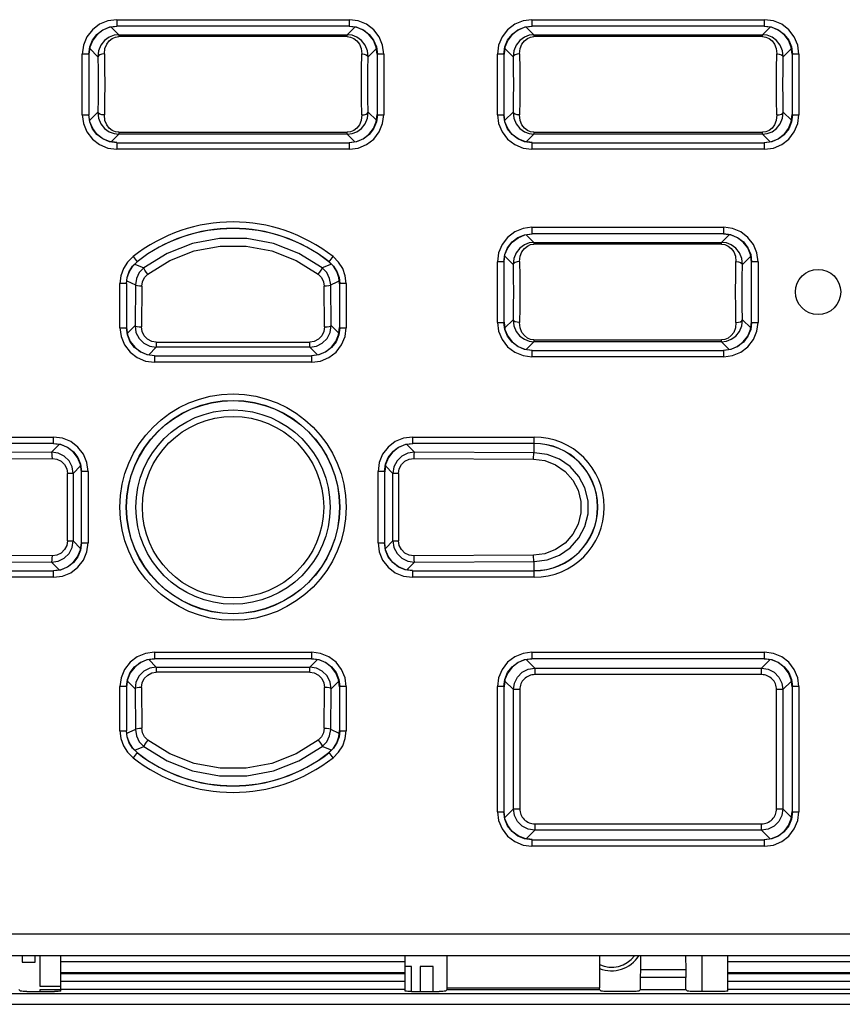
# Model space of a CAD drawing. Extents: x 0 to 420, y 0 to 297.
# Tile 18 of 67: x 76 to 86, y 198 to 209. Entities that reach past the tile are written whole.
import ezdxf

# ---------------------------------------------------------------- set-up
doc = ezdxf.new("R2010")
doc.units = 0
doc.header["$LTSCALE"] = 23.1
doc.linetypes.add('HIDDEN', pattern=[0.2, 0.1, -0.1])
doc.layers.get('0').update_dxf_attribs({"linetype": 'CONTINUOUS'})
for name, color, linetype in [('ALL_AXIS', 7, 'CONTINUOUS'), ('ALL_FEATURES', 7, 'CONTINUOUS'), ('DEFAULT_2', 8, 'HIDDEN')]:
    doc.layers.add(name, color=color, linetype=linetype)

msp = doc.modelspace()

# ---------------------------------------------------------------- linework, layer by layer
at = {"color": 7, "linetype": 'CONTINUOUS'}
for p, q in [((77.596, 208.959), (77.512, 208.948)), ((80.381, 208.948), (80.296, 208.959)), ((82.421, 208.959), (82.337, 208.948)), ((85.206, 208.948), (85.121, 208.959)), ((77.282, 208.718), (77.271, 208.634)), ((80.621, 208.634), (80.61, 208.718)), ((82.107, 208.718), (82.096, 208.634)), ((85.446, 208.634), (85.435, 208.718)), ((77.282, 207.85), (77.271, 207.934)), ((80.61, 207.85), (80.621, 207.934)), ((82.107, 207.85), (82.096, 207.934)), ((85.435, 207.85), (85.446, 207.934)), ((77.596, 207.609), (77.512, 207.62)), ((80.296, 207.609), (80.381, 207.62)), ((82.421, 207.609), (82.337, 207.62)), ((85.121, 207.609), (85.206, 207.62)), ((82.337, 206.536), (82.421, 206.547)), ((84.731, 206.536), (84.646, 206.547)), ((82.096, 206.222), (82.107, 206.306)), ((84.971, 206.222), (84.96, 206.306)), ((77.781, 206.172), (77.833, 206.223)), ((80.112, 206.172), (80.06, 206.223)), ((82.096, 205.521), (82.107, 205.437)), ((84.96, 205.437), (84.971, 205.521)), ((77.709, 205.459), (77.72, 205.375)), ((80.173, 205.375), (80.184, 205.459)), ((82.337, 205.208), (82.421, 205.197)), ((84.646, 205.197), (84.731, 205.208)), ((77.95, 205.145), (78.034, 205.134)), ((79.859, 205.134), (79.943, 205.145)), ((76.943, 204.098), (76.859, 204.109)), ((81.034, 204.109), (80.95, 204.098)), ((77.184, 203.784), (77.173, 203.868)), ((80.72, 203.868), (80.709, 203.784)), ((77.173, 202.875), (77.184, 202.959)), ((80.72, 202.875), (80.709, 202.959)), ((76.859, 202.634), (76.943, 202.645)), ((81.033, 202.634), (80.95, 202.645)), ((78.034, 201.609), (77.95, 201.598)), ((79.943, 201.598), (79.859, 201.609)), ((82.421, 201.609), (82.337, 201.598)), ((85.206, 201.598), (85.121, 201.609)), ((77.72, 201.368), (77.709, 201.284)), ((80.184, 201.284), (80.173, 201.368)), ((82.107, 201.368), (82.096, 201.284)), ((85.446, 201.284), (85.435, 201.368)), ((77.717, 200.702), (77.709, 200.775)), ((80.176, 200.702), (80.184, 200.775)), ((77.833, 200.52), (77.781, 200.571)), ((80.06, 200.52), (80.112, 200.571)), ((82.107, 199.75), (82.096, 199.834)), ((85.435, 199.75), (85.446, 199.834)), ((82.421, 199.509), (82.337, 199.52)), ((85.121, 199.509), (85.206, 199.52)), ((86.195, 198.408), (71.698, 198.408)), ((86.194, 198.159), (71.699, 198.159)), ((76.496, 198.159), (76.496, 198.084)), ((76.496, 198.084), (76.646, 198.084)), ((76.646, 198.084), (76.646, 198.159)), ((76.7, 198.159), (76.7, 197.805)), ((81.021, 198.034), (80.946, 198.034)), ((81.021, 197.745), (81.021, 198.034)), ((81.121, 198.034), (81.121, 197.745)), ((81.271, 198.034), (81.121, 198.034)), ((81.271, 197.745), (81.271, 198.034)), ((76.7, 197.805), (76.946, 197.805)), ((76.7, 197.763), (76.7, 197.745)), ((76.946, 197.763), (76.7, 197.763))]:
    msp.add_line(p, q, dxfattribs=at)
at = {"color": 9, "linetype": 'CONTINUOUS'}
for p, q in [((77.618, 208.862), (77.53, 208.95)), ((77.594, 209.036), (77.594, 208.961)), ((77.594, 209.036), (80.299, 209.036)), ((77.596, 208.959), (77.594, 208.961)), ((80.299, 208.961), (77.594, 208.961)), ((80.363, 208.95), (80.274, 208.862)), ((80.296, 208.959), (80.299, 208.961)), ((80.299, 208.961), (80.299, 209.036)), ((82.443, 208.862), (82.355, 208.95)), ((82.419, 209.036), (82.419, 208.961)), ((82.419, 209.036), (85.124, 209.036)), ((82.421, 208.959), (82.419, 208.961)), ((85.124, 208.961), (82.419, 208.961)), ((85.188, 208.95), (85.099, 208.862)), ((85.121, 208.959), (85.124, 208.961)), ((85.124, 208.961), (85.124, 209.036)), ((77.618, 208.862), (77.618, 208.84)), ((77.618, 208.862), (80.274, 208.862)), ((80.274, 208.84), (77.618, 208.84)), ((80.274, 208.84), (80.274, 208.862)), ((82.443, 208.862), (82.443, 208.84)), ((82.443, 208.862), (85.099, 208.862)), ((85.099, 208.84), (82.443, 208.84)), ((85.099, 208.84), (85.099, 208.862)), ((77.28, 208.701), (77.376, 208.605)), ((80.517, 208.605), (80.613, 208.701)), ((82.105, 208.701), (82.201, 208.605)), ((85.342, 208.605), (85.438, 208.701)), ((77.194, 207.932), (77.194, 208.636)), ((77.269, 208.636), (77.194, 208.636)), ((77.269, 208.636), (77.269, 207.932)), ((77.271, 208.634), (77.269, 208.636)), ((80.621, 208.634), (80.624, 208.636)), ((80.624, 207.932), (80.624, 208.636)), ((80.699, 208.636), (80.624, 208.636)), ((80.699, 208.636), (80.699, 207.932)), ((82.019, 207.932), (82.019, 208.636)), ((82.094, 208.636), (82.019, 208.636)), ((82.094, 208.636), (82.094, 207.932)), ((82.096, 208.634), (82.094, 208.636)), ((85.446, 208.634), (85.449, 208.636)), ((85.449, 207.932), (85.449, 208.636)), ((85.524, 208.636), (85.449, 208.636)), ((85.524, 208.636), (85.524, 207.932)), ((77.194, 207.932), (77.269, 207.932)), ((77.271, 207.934), (77.269, 207.932)), ((77.376, 207.963), (77.28, 207.867)), ((80.613, 207.867), (80.517, 207.963)), ((80.621, 207.934), (80.624, 207.932)), ((80.624, 207.932), (80.699, 207.932)), ((82.019, 207.932), (82.094, 207.932)), ((82.096, 207.934), (82.094, 207.932)), ((82.201, 207.963), (82.105, 207.867)), ((85.438, 207.867), (85.342, 207.963)), ((85.446, 207.934), (85.449, 207.932)), ((85.449, 207.932), (85.524, 207.932)), ((77.53, 207.618), (77.618, 207.706)), ((77.618, 207.729), (77.618, 207.706)), ((77.618, 207.729), (80.274, 207.729)), ((80.274, 207.706), (77.618, 207.706)), ((80.274, 207.706), (80.274, 207.729)), ((80.274, 207.706), (80.363, 207.618)), ((82.355, 207.618), (82.443, 207.706)), ((82.443, 207.729), (82.443, 207.706)), ((82.443, 207.729), (85.099, 207.729)), ((85.099, 207.706), (82.443, 207.706)), ((85.099, 207.706), (85.099, 207.729)), ((85.099, 207.706), (85.188, 207.618)), ((77.596, 207.609), (77.594, 207.607)), ((77.594, 207.607), (77.594, 207.532)), ((77.594, 207.607), (80.299, 207.607)), ((80.296, 207.609), (80.299, 207.607)), ((80.299, 207.532), (80.299, 207.607)), ((82.421, 207.609), (82.419, 207.607)), ((82.419, 207.607), (82.419, 207.532)), ((82.419, 207.607), (85.124, 207.607)), ((85.121, 207.609), (85.124, 207.607)), ((85.124, 207.532), (85.124, 207.607)), ((80.299, 207.532), (77.594, 207.532)), ((85.124, 207.532), (82.419, 207.532)), ((82.443, 206.449), (82.355, 206.538)), ((82.419, 206.624), (82.419, 206.549)), ((82.419, 206.624), (84.649, 206.624)), ((84.649, 206.549), (82.419, 206.549)), ((82.421, 206.547), (82.419, 206.549)), ((84.713, 206.538), (84.624, 206.449)), ((84.646, 206.547), (84.649, 206.549)), ((84.649, 206.549), (84.649, 206.624)), ((82.443, 206.449), (82.443, 206.427)), ((82.443, 206.449), (84.624, 206.449)), ((84.624, 206.427), (82.443, 206.427)), ((84.624, 206.427), (84.624, 206.449)), ((77.784, 206.283), (77.83, 206.224)), ((77.804, 206.195), (77.91, 206.152)), ((80.089, 206.195), (79.983, 206.152)), ((80.062, 206.224), (80.109, 206.283)), ((82.019, 205.519), (82.019, 206.224)), ((82.094, 206.224), (82.019, 206.224)), ((82.094, 206.224), (82.094, 205.519)), ((82.096, 206.222), (82.094, 206.224)), ((82.105, 206.288), (82.201, 206.193)), ((84.867, 206.193), (84.963, 206.288)), ((84.971, 206.222), (84.974, 206.224)), ((84.974, 205.519), (84.974, 206.224)), ((85.049, 206.224), (84.974, 206.224)), ((85.049, 206.224), (85.049, 205.519)), ((77.632, 205.457), (77.632, 205.969)), ((77.707, 205.969), (77.632, 205.969)), ((77.707, 205.969), (77.707, 205.457)), ((77.709, 205.968), (77.707, 205.969)), ((77.713, 206.002), (77.811, 205.955)), ((77.811, 205.955), (77.807, 205.481)), ((80.081, 205.955), (80.158, 205.991)), ((80.086, 205.481), (80.081, 205.955)), ((80.158, 205.991), (80.18, 206.002)), ((80.184, 205.968), (80.186, 205.969)), ((80.186, 205.457), (80.186, 205.969)), ((80.261, 205.969), (80.186, 205.969)), ((80.261, 205.969), (80.261, 205.457)), ((77.886, 205.94), (77.881, 205.467)), ((80.011, 205.467), (80.006, 205.94)), ((82.019, 205.519), (82.094, 205.519)), ((82.201, 205.55), (82.105, 205.455)), ((84.963, 205.455), (84.867, 205.55)), ((84.971, 205.521), (84.974, 205.519)), ((84.974, 205.519), (85.049, 205.519)), ((77.632, 205.457), (77.707, 205.457)), ((77.709, 205.459), (77.707, 205.457)), ((77.807, 205.481), (77.718, 205.392)), ((80.175, 205.392), (80.086, 205.481)), ((80.184, 205.459), (80.186, 205.457)), ((80.186, 205.457), (80.261, 205.457)), ((78.054, 205.29), (78.054, 205.23)), ((78.054, 205.29), (79.838, 205.29)), ((79.838, 205.23), (79.838, 205.29)), ((82.355, 205.205), (82.443, 205.294)), ((82.443, 205.316), (82.443, 205.294)), ((82.443, 205.316), (84.624, 205.316)), ((84.624, 205.294), (82.443, 205.294)), ((84.624, 205.294), (84.624, 205.316)), ((84.624, 205.294), (84.713, 205.205)), ((77.967, 205.143), (78.054, 205.23)), ((79.838, 205.23), (78.054, 205.23)), ((79.838, 205.23), (79.926, 205.143)), ((82.421, 205.197), (82.419, 205.194)), ((82.419, 205.194), (82.419, 205.119)), ((82.419, 205.194), (84.649, 205.194)), ((84.646, 205.197), (84.649, 205.194)), ((84.649, 205.119), (84.649, 205.194)), ((78.034, 205.134), (78.032, 205.132)), ((78.032, 205.132), (78.032, 205.057)), ((78.032, 205.132), (79.861, 205.132)), ((79.861, 205.057), (78.032, 205.057)), ((79.859, 205.134), (79.861, 205.132)), ((79.861, 205.057), (79.861, 205.132)), ((84.649, 205.119), (82.419, 205.119)), ((75.446, 204.186), (76.861, 204.186)), ((76.861, 204.111), (76.861, 204.186)), ((81.032, 204.186), (81.032, 204.111)), ((81.032, 204.186), (82.446, 204.186)), ((82.446, 204.004), (82.446, 204.186)), ((76.861, 204.111), (75.446, 204.111)), ((76.838, 204.012), (75.446, 204.004)), ((76.926, 204.1), (76.838, 204.012)), ((76.859, 204.109), (76.861, 204.111)), ((81.055, 204.012), (80.967, 204.1)), ((81.034, 204.109), (81.032, 204.111)), ((82.446, 204.111), (81.032, 204.111)), ((82.446, 204.004), (81.055, 204.012)), ((75.455, 203.93), (76.846, 203.938)), ((81.047, 203.938), (82.438, 203.93)), ((77.088, 203.764), (77.175, 203.851)), ((77.184, 203.784), (77.186, 203.786)), ((77.186, 202.957), (77.186, 203.786)), ((77.261, 203.786), (77.186, 203.786)), ((77.261, 203.786), (77.261, 202.957)), ((80.632, 202.957), (80.632, 203.786)), ((80.707, 203.786), (80.632, 203.786)), ((80.707, 203.786), (80.707, 202.957)), ((80.709, 203.784), (80.707, 203.786)), ((80.718, 203.851), (80.804, 203.764)), ((77.022, 202.979), (77.022, 203.764)), ((77.088, 203.764), (77.022, 203.764)), ((77.088, 203.764), (77.088, 202.979)), ((80.804, 202.979), (80.804, 203.764)), ((80.871, 203.764), (80.804, 203.764)), ((80.871, 203.764), (80.871, 202.979)), ((77.022, 202.979), (77.088, 202.979)), ((77.175, 202.892), (77.088, 202.979)), ((80.804, 202.979), (80.718, 202.892)), ((80.804, 202.979), (80.871, 202.979)), ((77.184, 202.959), (77.186, 202.957)), ((77.186, 202.957), (77.261, 202.957)), ((80.632, 202.957), (80.707, 202.957)), ((80.709, 202.959), (80.707, 202.957)), ((76.846, 202.805), (75.455, 202.814)), ((82.438, 202.814), (81.047, 202.805)), ((75.446, 202.739), (76.838, 202.731)), ((75.446, 202.632), (76.861, 202.632)), ((76.838, 202.731), (76.926, 202.643)), ((76.859, 202.634), (76.861, 202.632)), ((76.861, 202.557), (76.861, 202.632)), ((80.967, 202.643), (81.055, 202.731)), ((81.034, 202.634), (81.032, 202.632)), ((81.032, 202.632), (81.032, 202.557)), ((81.032, 202.632), (82.446, 202.632)), ((81.055, 202.731), (82.446, 202.739)), ((82.446, 202.557), (82.446, 202.739)), ((76.861, 202.557), (75.446, 202.557)), ((82.446, 202.557), (81.032, 202.557)), ((78.054, 201.513), (77.967, 201.6)), ((78.032, 201.686), (78.032, 201.611)), ((78.032, 201.686), (79.861, 201.686)), ((79.861, 201.611), (78.032, 201.611)), ((79.926, 201.6), (79.838, 201.513)), ((79.859, 201.609), (79.861, 201.611)), ((79.861, 201.611), (79.861, 201.686)), ((82.454, 201.501), (82.355, 201.6)), ((82.419, 201.686), (82.419, 201.611)), ((82.419, 201.686), (85.124, 201.686)), ((85.124, 201.611), (82.419, 201.611)), ((85.188, 201.6), (85.089, 201.501)), ((85.121, 201.609), (85.124, 201.611)), ((85.124, 201.611), (85.124, 201.686)), ((78.054, 201.513), (78.054, 201.453)), ((78.054, 201.513), (79.838, 201.513)), ((79.838, 201.453), (79.838, 201.513)), ((82.454, 201.501), (82.454, 201.426)), ((82.454, 201.501), (85.089, 201.501)), ((85.089, 201.426), (85.089, 201.501)), ((79.838, 201.453), (78.054, 201.453)), ((85.088, 201.426), (82.454, 201.426)), ((77.632, 200.774), (77.632, 201.286)), ((77.707, 201.286), (77.632, 201.286)), ((77.707, 201.286), (77.707, 200.774)), ((77.709, 201.284), (77.707, 201.286)), ((77.718, 201.351), (77.807, 201.262)), ((77.807, 201.262), (77.811, 200.788)), ((77.881, 201.276), (77.886, 200.803)), ((80.006, 200.803), (80.011, 201.276)), ((80.081, 200.788), (80.086, 201.262)), ((80.086, 201.262), (80.175, 201.351)), ((80.184, 201.284), (80.186, 201.286)), ((80.186, 200.774), (80.186, 201.286)), ((80.261, 201.286), (80.186, 201.286)), ((80.261, 201.286), (80.261, 200.774)), ((82.019, 199.832), (82.019, 201.286)), ((82.094, 201.286), (82.019, 201.286)), ((82.094, 201.286), (82.094, 199.832)), ((82.096, 201.284), (82.094, 201.286)), ((82.105, 201.351), (82.205, 201.251)), ((85.338, 201.251), (85.438, 201.351)), ((85.449, 199.832), (85.449, 201.286)), ((85.524, 201.286), (85.449, 201.286)), ((85.524, 201.286), (85.524, 199.832)), ((82.205, 199.867), (82.205, 201.251)), ((82.28, 201.251), (82.205, 201.251)), ((82.28, 201.251), (82.28, 199.867)), ((85.263, 199.867), (85.263, 201.251)), ((85.338, 201.251), (85.263, 201.251)), ((85.338, 201.251), (85.338, 199.867)), ((77.632, 200.774), (77.707, 200.774)), ((77.735, 200.752), (77.713, 200.741)), ((77.811, 200.788), (77.735, 200.752)), ((80.18, 200.741), (80.081, 200.788)), ((80.186, 200.774), (80.261, 200.774)), ((77.804, 200.549), (77.91, 200.591)), ((80.089, 200.549), (79.983, 200.591)), ((77.83, 200.519), (77.784, 200.46)), ((80.109, 200.46), (80.062, 200.519)), ((82.019, 199.832), (82.094, 199.832)), ((82.205, 199.867), (82.105, 199.767)), ((82.205, 199.867), (82.28, 199.867)), ((85.263, 199.867), (85.338, 199.867)), ((85.438, 199.767), (85.338, 199.867)), ((85.446, 199.834), (85.449, 199.832)), ((85.449, 199.832), (85.524, 199.832)), ((82.454, 199.692), (82.454, 199.617)), ((82.454, 199.692), (85.088, 199.692)), ((85.089, 199.617), (85.089, 199.692)), ((82.355, 199.518), (82.454, 199.617)), ((85.089, 199.617), (82.454, 199.617)), ((85.089, 199.617), (85.188, 199.518)), ((82.421, 199.509), (82.419, 199.507)), ((82.419, 199.507), (82.419, 199.432)), ((82.419, 199.507), (85.124, 199.507)), ((85.124, 199.432), (82.419, 199.432)), ((85.121, 199.509), (85.124, 199.507)), ((85.124, 199.432), (85.124, 199.507))]:
    msp.add_line(p, q, dxfattribs=at)
for points in [[(77.594, 209.036), (77.492, 209.023), (77.395, 208.983), (77.311, 208.919), (77.248, 208.836), (77.208, 208.739), (77.194, 208.636)], [(77.269, 208.636), (77.28, 208.72), (77.313, 208.799), (77.364, 208.866), (77.432, 208.918), (77.51, 208.95), (77.594, 208.961)], [(80.699, 208.636), (80.685, 208.739), (80.645, 208.836), (80.581, 208.919), (80.498, 208.983), (80.401, 209.023), (80.299, 209.036)], [(80.299, 208.961), (80.383, 208.95), (80.461, 208.918), (80.528, 208.866), (80.58, 208.799), (80.613, 208.72), (80.624, 208.636)], [(82.419, 209.036), (82.317, 209.023), (82.22, 208.983), (82.136, 208.919), (82.073, 208.836), (82.033, 208.739), (82.019, 208.636)], [(82.094, 208.636), (82.105, 208.72), (82.138, 208.799), (82.189, 208.866), (82.257, 208.918), (82.335, 208.95), (82.419, 208.961)], [(85.524, 208.636), (85.51, 208.739), (85.47, 208.836), (85.406, 208.919), (85.323, 208.983), (85.226, 209.023), (85.124, 209.036)], [(85.124, 208.961), (85.208, 208.95), (85.286, 208.918), (85.353, 208.866), (85.405, 208.799), (85.438, 208.72), (85.449, 208.636)], [(77.618, 208.862), (77.563, 208.855), (77.507, 208.834), (77.454, 208.796), (77.411, 208.741), (77.384, 208.675), (77.376, 208.605)], [(77.451, 208.639), (77.458, 208.702), (77.478, 208.752), (77.507, 208.791), (77.542, 208.818), (77.58, 208.835), (77.618, 208.84)], [(80.517, 208.605), (80.509, 208.675), (80.482, 208.741), (80.439, 208.796), (80.386, 208.834), (80.33, 208.855), (80.274, 208.862)], [(80.274, 208.84), (80.313, 208.835), (80.351, 208.818), (80.386, 208.791), (80.415, 208.752), (80.435, 208.702), (80.442, 208.639)], [(82.443, 208.862), (82.388, 208.855), (82.332, 208.834), (82.279, 208.796), (82.236, 208.741), (82.209, 208.675), (82.201, 208.605)], [(82.276, 208.639), (82.283, 208.702), (82.303, 208.752), (82.332, 208.791), (82.367, 208.818), (82.405, 208.835), (82.443, 208.84)], [(85.342, 208.605), (85.334, 208.675), (85.307, 208.741), (85.264, 208.796), (85.211, 208.834), (85.155, 208.855), (85.099, 208.862)], [(85.099, 208.84), (85.138, 208.835), (85.176, 208.818), (85.211, 208.791), (85.24, 208.752), (85.26, 208.702), (85.267, 208.639)], [(77.451, 208.639), (77.423, 208.636), (77.399, 208.628), (77.382, 208.618), (77.376, 208.605)], [(77.376, 208.605), (77.379, 208.45), (77.38, 208.284), (77.379, 208.118), (77.376, 207.963)], [(77.451, 208.639), (77.454, 208.466), (77.455, 208.284), (77.454, 208.102), (77.451, 207.929)], [(80.442, 207.929), (80.439, 208.102), (80.438, 208.284), (80.439, 208.466), (80.442, 208.639)], [(80.442, 208.639), (80.47, 208.636), (80.494, 208.628), (80.51, 208.618), (80.517, 208.605)], [(80.517, 207.963), (80.514, 208.118), (80.513, 208.284), (80.514, 208.45), (80.517, 208.605)], [(82.276, 208.639), (82.248, 208.636), (82.224, 208.628), (82.207, 208.618), (82.201, 208.605)], [(82.201, 208.605), (82.204, 208.45), (82.205, 208.284), (82.204, 208.118), (82.201, 207.963)], [(82.276, 208.639), (82.279, 208.466), (82.28, 208.284), (82.279, 208.102), (82.276, 207.929)], [(85.267, 207.929), (85.264, 208.102), (85.263, 208.284), (85.264, 208.466), (85.267, 208.639)], [(85.267, 208.639), (85.295, 208.636), (85.319, 208.628), (85.335, 208.618), (85.342, 208.605)], [(85.342, 207.963), (85.339, 208.118), (85.338, 208.284), (85.339, 208.45), (85.342, 208.605)], [(77.194, 207.932), (77.208, 207.829), (77.248, 207.732), (77.311, 207.649), (77.395, 207.585), (77.492, 207.545), (77.594, 207.532)], [(77.594, 207.607), (77.51, 207.618), (77.432, 207.65), (77.364, 207.702), (77.313, 207.769), (77.28, 207.848), (77.269, 207.932)], [(77.376, 207.963), (77.384, 207.893), (77.411, 207.827), (77.454, 207.772), (77.507, 207.734), (77.563, 207.713), (77.618, 207.706)], [(77.451, 207.929), (77.423, 207.932), (77.399, 207.94), (77.382, 207.95), (77.376, 207.963)], [(77.618, 207.729), (77.58, 207.734), (77.542, 207.75), (77.507, 207.777), (77.478, 207.816), (77.458, 207.866), (77.451, 207.929)], [(80.274, 207.706), (80.33, 207.713), (80.386, 207.734), (80.439, 207.772), (80.482, 207.827), (80.509, 207.893), (80.517, 207.963)], [(80.442, 207.929), (80.435, 207.866), (80.415, 207.816), (80.386, 207.777), (80.351, 207.75), (80.313, 207.734), (80.274, 207.729)], [(80.624, 207.932), (80.613, 207.848), (80.58, 207.769), (80.528, 207.702), (80.461, 207.65), (80.383, 207.618), (80.299, 207.607)], [(80.299, 207.532), (80.401, 207.545), (80.498, 207.585), (80.581, 207.649), (80.645, 207.732), (80.685, 207.829), (80.699, 207.932)], [(80.442, 207.929), (80.47, 207.932), (80.494, 207.94), (80.51, 207.95), (80.517, 207.963)], [(82.019, 207.932), (82.033, 207.829), (82.073, 207.732), (82.136, 207.649), (82.22, 207.585), (82.317, 207.545), (82.419, 207.532)], [(82.419, 207.607), (82.335, 207.618), (82.257, 207.65), (82.189, 207.702), (82.138, 207.769), (82.105, 207.848), (82.094, 207.932)], [(82.201, 207.963), (82.209, 207.893), (82.236, 207.827), (82.279, 207.772), (82.332, 207.734), (82.388, 207.713), (82.443, 207.706)], [(82.276, 207.929), (82.248, 207.932), (82.224, 207.94), (82.207, 207.95), (82.201, 207.963)], [(82.443, 207.729), (82.405, 207.734), (82.367, 207.75), (82.332, 207.777), (82.303, 207.816), (82.283, 207.866), (82.276, 207.929)], [(85.099, 207.706), (85.155, 207.713), (85.211, 207.734), (85.264, 207.772), (85.307, 207.827), (85.334, 207.893), (85.342, 207.963)], [(85.267, 207.929), (85.26, 207.866), (85.24, 207.816), (85.211, 207.777), (85.176, 207.75), (85.138, 207.734), (85.099, 207.729)], [(85.449, 207.932), (85.438, 207.848), (85.405, 207.769), (85.353, 207.702), (85.286, 207.65), (85.208, 207.618), (85.124, 207.607)], [(85.124, 207.532), (85.226, 207.545), (85.323, 207.585), (85.406, 207.649), (85.47, 207.732), (85.51, 207.829), (85.524, 207.932)], [(85.267, 207.929), (85.295, 207.932), (85.319, 207.94), (85.335, 207.95), (85.342, 207.963)], [(82.419, 206.624), (82.317, 206.61), (82.22, 206.57), (82.136, 206.507), (82.073, 206.423), (82.033, 206.326), (82.019, 206.224)], [(82.094, 206.224), (82.105, 206.308), (82.138, 206.386), (82.189, 206.454), (82.257, 206.505), (82.335, 206.538), (82.419, 206.549)], [(85.049, 206.224), (85.035, 206.326), (84.995, 206.423), (84.931, 206.507), (84.848, 206.57), (84.751, 206.61), (84.649, 206.624)], [(84.649, 206.549), (84.733, 206.538), (84.811, 206.505), (84.878, 206.454), (84.93, 206.386), (84.963, 206.308), (84.974, 206.224)], [(79.983, 206.152), (79.712, 206.32), (79.416, 206.436), (79.105, 206.494), (78.788, 206.494), (78.476, 206.436), (78.18, 206.32), (77.91, 206.152)], [(77.956, 206.078), (78.212, 206.238), (78.496, 206.349), (78.795, 206.405), (79.098, 206.405), (79.397, 206.349), (79.681, 206.238), (79.937, 206.078)], [(82.443, 206.449), (82.388, 206.443), (82.332, 206.421), (82.279, 206.383), (82.236, 206.329), (82.209, 206.263), (82.201, 206.193)], [(82.276, 206.226), (82.283, 206.289), (82.303, 206.34), (82.332, 206.378), (82.367, 206.406), (82.405, 206.422), (82.443, 206.427)], [(84.867, 206.193), (84.859, 206.263), (84.832, 206.329), (84.789, 206.383), (84.736, 206.421), (84.68, 206.443), (84.624, 206.449)], [(84.624, 206.427), (84.663, 206.422), (84.701, 206.406), (84.736, 206.378), (84.765, 206.34), (84.785, 206.289), (84.792, 206.226)], [(77.784, 206.283), (77.72, 206.22), (77.672, 206.144), (77.642, 206.058), (77.632, 205.969)], [(77.707, 205.969), (77.715, 206.042), (77.739, 206.111), (77.778, 206.173), (77.83, 206.224)], [(77.833, 206.223), (77.832, 206.224), (77.831, 206.224), (77.83, 206.224)], [(80.06, 206.223), (80.061, 206.224), (80.062, 206.224)], [(80.062, 206.224), (80.114, 206.173), (80.154, 206.111), (80.178, 206.042), (80.186, 205.969)], [(80.261, 205.969), (80.251, 206.058), (80.221, 206.144), (80.173, 206.22), (80.109, 206.283)], [(82.276, 206.226), (82.248, 206.223), (82.224, 206.216), (82.207, 206.205), (82.201, 206.193)], [(82.201, 206.193), (82.204, 206.037), (82.205, 205.872), (82.204, 205.706), (82.201, 205.55)], [(82.276, 206.226), (82.279, 206.054), (82.28, 205.872), (82.279, 205.689), (82.276, 205.517)], [(84.792, 205.517), (84.789, 205.689), (84.788, 205.872), (84.789, 206.054), (84.792, 206.226)], [(84.792, 206.226), (84.82, 206.223), (84.844, 206.216), (84.86, 206.205), (84.867, 206.193)], [(84.867, 205.55), (84.864, 205.706), (84.863, 205.872), (84.864, 206.037), (84.867, 206.193)], [(77.91, 206.152), (77.857, 206.097), (77.823, 206.029), (77.811, 205.955)], [(77.886, 205.94), (77.895, 205.992), (77.919, 206.04), (77.956, 206.078)], [(77.956, 206.078), (77.937, 206.103), (77.922, 206.126), (77.912, 206.143), (77.91, 206.152)], [(79.937, 206.078), (79.956, 206.103), (79.971, 206.126), (79.981, 206.143), (79.983, 206.152)], [(79.937, 206.078), (79.974, 206.04), (79.998, 205.992), (80.006, 205.94)], [(80.081, 205.954), (80.069, 206.029), (80.036, 206.097), (79.983, 206.152)], [(77.886, 205.94), (77.859, 205.941), (77.835, 205.945), (77.818, 205.949), (77.811, 205.955)], [(80.081, 205.955), (80.075, 205.949), (80.058, 205.945), (80.034, 205.941), (80.006, 205.94)], [(82.019, 205.519), (82.033, 205.417), (82.073, 205.32), (82.136, 205.236), (82.22, 205.173), (82.317, 205.133), (82.419, 205.119)], [(82.419, 205.194), (82.335, 205.205), (82.257, 205.238), (82.189, 205.289), (82.138, 205.357), (82.105, 205.435), (82.094, 205.519)], [(82.201, 205.55), (82.209, 205.48), (82.236, 205.414), (82.279, 205.36), (82.332, 205.322), (82.388, 205.301), (82.443, 205.294)], [(82.276, 205.517), (82.248, 205.52), (82.224, 205.527), (82.207, 205.538), (82.201, 205.55)], [(82.443, 205.316), (82.405, 205.321), (82.367, 205.337), (82.332, 205.365), (82.303, 205.403), (82.283, 205.454), (82.276, 205.517)], [(84.624, 205.294), (84.68, 205.301), (84.736, 205.322), (84.789, 205.36), (84.832, 205.414), (84.859, 205.48), (84.867, 205.55)], [(84.792, 205.517), (84.785, 205.454), (84.765, 205.403), (84.736, 205.365), (84.701, 205.337), (84.663, 205.321), (84.624, 205.316)], [(84.974, 205.519), (84.963, 205.435), (84.93, 205.357), (84.878, 205.289), (84.811, 205.238), (84.733, 205.205), (84.649, 205.194)], [(84.649, 205.119), (84.751, 205.133), (84.848, 205.173), (84.931, 205.236), (84.995, 205.32), (85.035, 205.417), (85.049, 205.519)], [(84.792, 205.517), (84.82, 205.52), (84.844, 205.527), (84.86, 205.538), (84.867, 205.55)], [(77.632, 205.457), (77.645, 205.354), (77.685, 205.257), (77.749, 205.174), (77.832, 205.11), (77.929, 205.07), (78.032, 205.057)], [(78.032, 205.132), (77.948, 205.143), (77.869, 205.175), (77.802, 205.227), (77.75, 205.294), (77.718, 205.373), (77.707, 205.457)], [(77.807, 205.481), (77.818, 205.403), (77.854, 205.333), (77.909, 205.277), (77.978, 205.242), (78.054, 205.23)], [(77.807, 205.481), (77.813, 205.476), (77.83, 205.471), (77.854, 205.468), (77.881, 205.467)], [(78.054, 205.29), (78.002, 205.298), (77.953, 205.323), (77.915, 205.362), (77.89, 205.412), (77.881, 205.467)], [(79.838, 205.23), (79.915, 205.242), (79.984, 205.277), (80.039, 205.333), (80.074, 205.403), (80.086, 205.481)], [(80.011, 205.467), (80.003, 205.412), (79.978, 205.362), (79.939, 205.323), (79.891, 205.298), (79.838, 205.29)], [(80.186, 205.457), (80.175, 205.373), (80.143, 205.294), (80.091, 205.227), (80.024, 205.175), (79.945, 205.143), (79.861, 205.132)], [(79.861, 205.057), (79.964, 205.07), (80.061, 205.11), (80.144, 205.174), (80.208, 205.257), (80.248, 205.354), (80.261, 205.457)], [(80.011, 205.467), (80.039, 205.468), (80.063, 205.471), (80.08, 205.476), (80.086, 205.481)], [(77.261, 203.786), (77.248, 203.889), (77.208, 203.986), (77.144, 204.069), (77.061, 204.133), (76.964, 204.173), (76.861, 204.186)], [(81.032, 204.186), (80.929, 204.173), (80.832, 204.133), (80.749, 204.069), (80.685, 203.986), (80.645, 203.889), (80.632, 203.786)], [(76.846, 203.938), (76.845, 203.965), (76.843, 203.989), (76.841, 204.006), (76.838, 204.012)], [(77.088, 203.764), (77.076, 203.841), (77.041, 203.91), (76.985, 203.965), (76.915, 204), (76.838, 204.012)], [(76.861, 204.111), (76.945, 204.1), (77.024, 204.068), (77.091, 204.016), (77.143, 203.949), (77.175, 203.87), (77.186, 203.786)], [(80.707, 203.786), (80.718, 203.87), (80.75, 203.949), (80.802, 204.016), (80.869, 204.068), (80.948, 204.1), (81.032, 204.111)], [(81.055, 204.012), (80.977, 204), (80.907, 203.965), (80.852, 203.91), (80.817, 203.841), (80.804, 203.764)], [(81.055, 204.012), (81.052, 204.006), (81.049, 203.989), (81.048, 203.965), (81.047, 203.938)], [(82.438, 203.93), (82.439, 203.957), (82.441, 203.981), (82.443, 203.998), (82.446, 204.004)], [(82.446, 202.739), (82.598, 202.758), (82.74, 202.813), (82.865, 202.9), (82.965, 203.014), (83.035, 203.148), (83.072, 203.296), (83.072, 203.447), (83.035, 203.595), (82.965, 203.729), (82.865, 203.844), (82.74, 203.931), (82.598, 203.985), (82.446, 204.004)], [(76.846, 203.938), (76.9, 203.93), (76.949, 203.905), (76.989, 203.866), (77.014, 203.817), (77.022, 203.764)], [(80.871, 203.764), (80.879, 203.817), (80.904, 203.866), (80.943, 203.905), (80.993, 203.93), (81.047, 203.938)], [(82.438, 203.93), (82.57, 203.913), (82.696, 203.865), (82.806, 203.788), (82.895, 203.687), (82.957, 203.569), (82.989, 203.439), (82.989, 203.305), (82.957, 203.175), (82.895, 203.056), (82.806, 202.955), (82.696, 202.878), (82.57, 202.83), (82.438, 202.814)], [(76.838, 202.731), (76.915, 202.743), (76.985, 202.778), (77.041, 202.833), (77.076, 202.902), (77.088, 202.979)], [(77.022, 202.979), (77.014, 202.926), (76.989, 202.878), (76.949, 202.838), (76.9, 202.814), (76.846, 202.805)], [(80.804, 202.979), (80.817, 202.902), (80.852, 202.833), (80.907, 202.778), (80.977, 202.743), (81.055, 202.731)], [(81.047, 202.805), (80.993, 202.814), (80.943, 202.838), (80.904, 202.878), (80.879, 202.926), (80.871, 202.979)], [(77.186, 202.957), (77.175, 202.873), (77.143, 202.794), (77.091, 202.727), (77.024, 202.675), (76.945, 202.643), (76.861, 202.632)], [(76.861, 202.557), (76.964, 202.57), (77.061, 202.61), (77.144, 202.674), (77.208, 202.757), (77.248, 202.854), (77.261, 202.957)], [(80.632, 202.957), (80.645, 202.854), (80.685, 202.757), (80.749, 202.674), (80.832, 202.61), (80.929, 202.57), (81.032, 202.557)], [(81.032, 202.632), (80.948, 202.643), (80.869, 202.675), (80.802, 202.727), (80.75, 202.794), (80.718, 202.873), (80.707, 202.957)], [(76.838, 202.731), (76.841, 202.737), (76.843, 202.754), (76.845, 202.778), (76.846, 202.805)], [(81.047, 202.805), (81.048, 202.778), (81.049, 202.754), (81.052, 202.737), (81.055, 202.731)], [(82.446, 202.739), (82.443, 202.745), (82.441, 202.762), (82.439, 202.786), (82.438, 202.814)], [(78.032, 201.686), (77.929, 201.673), (77.832, 201.633), (77.749, 201.569), (77.685, 201.486), (77.645, 201.389), (77.632, 201.286)], [(77.707, 201.286), (77.718, 201.37), (77.75, 201.449), (77.802, 201.516), (77.869, 201.568), (77.948, 201.6), (78.032, 201.611)], [(80.261, 201.286), (80.248, 201.389), (80.208, 201.486), (80.144, 201.569), (80.061, 201.633), (79.964, 201.673), (79.861, 201.686)], [(79.861, 201.611), (79.945, 201.6), (80.024, 201.568), (80.091, 201.516), (80.143, 201.449), (80.175, 201.37), (80.186, 201.286)], [(82.419, 201.686), (82.317, 201.673), (82.22, 201.633), (82.136, 201.569), (82.073, 201.486), (82.033, 201.389), (82.019, 201.286)], [(82.094, 201.286), (82.105, 201.37), (82.138, 201.449), (82.189, 201.516), (82.257, 201.568), (82.335, 201.6), (82.419, 201.611)], [(85.524, 201.286), (85.51, 201.389), (85.47, 201.486), (85.406, 201.569), (85.323, 201.633), (85.226, 201.673), (85.124, 201.686)], [(85.124, 201.611), (85.208, 201.6), (85.286, 201.568), (85.353, 201.516), (85.405, 201.449), (85.438, 201.37), (85.449, 201.286)], [(78.054, 201.513), (77.978, 201.501), (77.909, 201.466), (77.854, 201.41), (77.818, 201.34), (77.807, 201.262)], [(80.086, 201.262), (80.074, 201.34), (80.039, 201.41), (79.984, 201.466), (79.915, 201.501), (79.838, 201.513)], [(82.205, 201.251), (82.217, 201.328), (82.252, 201.398), (82.308, 201.453), (82.377, 201.489), (82.454, 201.501)], [(85.089, 201.501), (85.166, 201.489), (85.235, 201.453), (85.29, 201.398), (85.326, 201.328), (85.338, 201.251)], [(77.881, 201.276), (77.889, 201.331), (77.914, 201.381), (77.954, 201.42), (78.002, 201.445), (78.054, 201.453)], [(79.838, 201.453), (79.891, 201.445), (79.939, 201.42), (79.978, 201.381), (80.003, 201.331), (80.011, 201.276)], [(77.881, 201.276), (77.854, 201.275), (77.83, 201.272), (77.813, 201.267), (77.807, 201.262)], [(80.086, 201.262), (80.08, 201.267), (80.063, 201.272), (80.039, 201.275), (80.011, 201.276)], [(77.811, 200.788), (77.818, 200.794), (77.835, 200.798), (77.859, 200.802), (77.886, 200.803)], [(77.956, 200.665), (77.919, 200.703), (77.895, 200.751), (77.886, 200.803)], [(80.006, 200.803), (79.998, 200.751), (79.974, 200.703), (79.937, 200.665)], [(80.006, 200.803), (80.034, 200.802), (80.058, 200.798), (80.075, 200.794), (80.081, 200.788)], [(77.632, 200.774), (77.642, 200.685), (77.672, 200.6), (77.72, 200.523), (77.784, 200.46)], [(77.83, 200.519), (77.778, 200.57), (77.739, 200.632), (77.715, 200.701), (77.707, 200.774)], [(77.811, 200.789), (77.823, 200.714), (77.857, 200.646), (77.91, 200.591)], [(79.983, 200.591), (80.035, 200.646), (80.069, 200.714), (80.081, 200.788)], [(80.186, 200.774), (80.178, 200.701), (80.154, 200.632), (80.114, 200.57), (80.062, 200.519)], [(80.109, 200.46), (80.173, 200.523), (80.221, 200.6), (80.251, 200.685), (80.261, 200.774)], [(77.956, 200.665), (77.937, 200.64), (77.922, 200.617), (77.912, 200.6), (77.91, 200.592)], [(77.91, 200.592), (78.18, 200.423), (78.476, 200.307), (78.788, 200.249), (79.105, 200.249), (79.416, 200.307), (79.712, 200.423), (79.983, 200.592)], [(79.937, 200.665), (79.681, 200.505), (79.397, 200.394), (79.098, 200.338), (78.795, 200.338), (78.496, 200.394), (78.212, 200.505), (77.956, 200.665)], [(79.937, 200.665), (79.956, 200.64), (79.971, 200.617), (79.981, 200.6), (79.983, 200.592)], [(77.833, 200.52), (77.832, 200.52), (77.83, 200.519)], [(80.06, 200.52), (80.061, 200.52), (80.062, 200.519)], [(82.019, 199.832), (82.033, 199.729), (82.073, 199.632), (82.136, 199.549), (82.22, 199.485), (82.317, 199.445), (82.419, 199.432)], [(82.419, 199.507), (82.335, 199.518), (82.257, 199.55), (82.189, 199.602), (82.138, 199.669), (82.105, 199.748), (82.094, 199.832)], [(82.454, 199.617), (82.377, 199.63), (82.308, 199.665), (82.252, 199.72), (82.217, 199.79), (82.205, 199.867)], [(85.338, 199.867), (85.326, 199.79), (85.29, 199.72), (85.235, 199.665), (85.166, 199.63), (85.089, 199.617)], [(85.449, 199.832), (85.438, 199.748), (85.405, 199.669), (85.353, 199.602), (85.286, 199.55), (85.208, 199.518), (85.124, 199.507)], [(85.124, 199.432), (85.226, 199.445), (85.323, 199.485), (85.406, 199.549), (85.47, 199.632), (85.51, 199.729), (85.524, 199.832)]]:
    msp.add_lwpolyline(points, dxfattribs=at)
at = {"color": 7, "linetype": 'CONTINUOUS'}
for points in [[(77.512, 208.948), (77.434, 208.916), (77.367, 208.864), (77.315, 208.797), (77.282, 208.718)], [(80.61, 208.718), (80.578, 208.797), (80.526, 208.864), (80.459, 208.916), (80.381, 208.948)], [(82.337, 208.948), (82.259, 208.916), (82.192, 208.864), (82.14, 208.797), (82.107, 208.718)], [(85.435, 208.718), (85.403, 208.797), (85.351, 208.864), (85.284, 208.916), (85.206, 208.948)], [(77.512, 207.62), (77.434, 207.653), (77.367, 207.704), (77.315, 207.771), (77.282, 207.85)], [(80.381, 207.62), (80.459, 207.653), (80.526, 207.704), (80.578, 207.771), (80.61, 207.85)], [(82.337, 207.62), (82.259, 207.653), (82.192, 207.704), (82.14, 207.771), (82.107, 207.85)], [(85.206, 207.62), (85.284, 207.653), (85.351, 207.704), (85.403, 207.771), (85.435, 207.85)], [(82.107, 206.306), (82.14, 206.384), (82.192, 206.451), (82.259, 206.503), (82.337, 206.536)], [(84.96, 206.306), (84.928, 206.384), (84.876, 206.451), (84.809, 206.503), (84.731, 206.536)], [(77.709, 205.968), (77.717, 206.041), (77.742, 206.11), (77.781, 206.172)], [(80.184, 205.968), (80.176, 206.041), (80.151, 206.11), (80.112, 206.172)], [(82.107, 205.437), (82.14, 205.359), (82.192, 205.292), (82.259, 205.24), (82.337, 205.208)], [(84.731, 205.208), (84.809, 205.24), (84.876, 205.292), (84.928, 205.359), (84.96, 205.437)], [(77.72, 205.375), (77.752, 205.296), (77.804, 205.229), (77.871, 205.178), (77.95, 205.145)], [(79.943, 205.145), (80.021, 205.178), (80.089, 205.229), (80.14, 205.296), (80.173, 205.375)], [(77.173, 203.868), (77.14, 203.947), (77.089, 204.014), (77.021, 204.066), (76.943, 204.098)], [(80.95, 204.098), (80.871, 204.066), (80.804, 204.014), (80.752, 203.947), (80.72, 203.868)], [(76.943, 202.645), (77.021, 202.678), (77.089, 202.729), (77.14, 202.796), (77.173, 202.875)], [(80.95, 202.645), (80.871, 202.678), (80.804, 202.729), (80.752, 202.796), (80.72, 202.875)], [(77.95, 201.598), (77.871, 201.566), (77.804, 201.514), (77.752, 201.447), (77.72, 201.368)], [(80.173, 201.368), (80.14, 201.447), (80.089, 201.514), (80.021, 201.566), (79.943, 201.598)], [(82.337, 201.598), (82.259, 201.566), (82.192, 201.514), (82.14, 201.447), (82.107, 201.368)], [(85.435, 201.368), (85.403, 201.447), (85.351, 201.514), (85.284, 201.566), (85.206, 201.598)], [(77.781, 200.571), (77.742, 200.633), (77.717, 200.702)], [(80.112, 200.571), (80.151, 200.633), (80.176, 200.702)], [(82.337, 199.52), (82.259, 199.553), (82.192, 199.604), (82.14, 199.671), (82.107, 199.75)], [(85.206, 199.52), (85.284, 199.553), (85.351, 199.604), (85.403, 199.671), (85.435, 199.75)]]:
    msp.add_lwpolyline(points, dxfattribs=at)
for centre, radius in [((85.746, 205.872), 0.263), ((78.946, 203.372), 1.238)]:
    msp.add_circle(centre, radius, dxfattribs=at)
at = {"color": 9, "linetype": 'CONTINUOUS'}
for radius in [1.315, 1.24, 1.129, 1.054]:
    msp.add_circle((78.946, 203.372), radius, dxfattribs=at)
for centre, radius, start, end in [((78.946, 204.809), 1.877, 51.7404, 128.2596), ((78.946, 204.809), 1.802, 51.7404, 128.2596), ((82.446, 203.372), 0.815, 270, 90), ((82.446, 203.372), 0.74, 270, 90), ((82.454, 201.251), 0.175, 89.9566, 180.0434), ((85.089, 201.251), 0.175, 359.9566, 90.0434), ((78.946, 201.934), 1.877, 231.7404, 308.2596), ((78.946, 201.934), 1.802, 231.7404, 308.2596), ((82.454, 199.867), 0.175, 179.9566, 270.0434), ((85.089, 199.867), 0.175, 269.9566, 0.0434)]:
    msp.add_arc(centre, radius, start, end, dxfattribs=at)
at = {"color": 7, "linetype": 'CONTINUOUS'}
for centre, radius, start, end in [((78.946, 204.809), 1.8, 51.7782, 128.2218), ((82.446, 203.372), 0.738, 270, 90), ((78.946, 201.934), 1.8, 231.7782, 308.2218)]:
    msp.add_arc(centre, radius, start, end, dxfattribs=at)
at = {"layer": 'ALL_AXIS', "color": 3, "linetype": 'CONTINUOUS'}
msp.add_arc((83.346, 198.359), 0.334, 245.1051, 322.895, dxfattribs=at)
at = {"layer": 'ALL_FEATURES', "color": 7, "linetype": 'CONTINUOUS'}
for p, q in [((76.946, 197.746), (76.946, 198.159)), ((80.946, 197.746), (80.946, 198.159)), ((81.436, 197.786), (81.436, 198.159)), ((83.207, 198.159), (83.207, 197.786)), ((83.684, 197.995), (83.687, 198.159)), ((84.206, 198.159), (84.209, 197.995)), ((84.696, 197.746), (84.696, 198.159)), ((83.683, 197.767), (83.683, 197.907)), ((84.21, 197.767), (84.21, 197.907)), ((76.476, 197.746), (76.457, 197.765)), ((76.551, 197.745), (76.871, 197.745)), ((81.021, 197.745), (81.342, 197.745)), ((81.417, 197.746), (81.436, 197.765)), ((81.436, 197.765), (81.436, 197.786)), ((81.436, 197.786), (83.207, 197.786)), ((81.436, 197.765), (83.207, 197.765)), ((83.207, 197.765), (83.207, 197.786)), ((83.226, 197.746), (83.207, 197.765)), ((83.588, 197.745), (83.301, 197.745)), ((83.663, 197.746), (83.683, 197.767)), ((83.683, 197.767), (84.21, 197.767)), ((84.23, 197.746), (84.21, 197.767)), ((84.621, 197.745), (84.305, 197.745))]:
    msp.add_line(p, q, dxfattribs=at)
at = {"layer": 'ALL_FEATURES', "color": 9, "linetype": 'CONTINUOUS'}
for p, q in [((80.946, 198.087), (76.946, 198.087)), ((84.396, 198.159), (84.396, 197.745)), ((86.206, 198.087), (84.696, 198.087)), ((80.946, 197.962), (76.946, 197.962)), ((80.946, 197.95), (76.946, 197.95)), ((84.209, 197.995), (83.684, 197.995)), ((86.206, 197.962), (84.696, 197.962)), ((86.219, 197.95), (84.696, 197.95)), ((80.946, 197.86), (76.946, 197.86)), ((84.21, 197.907), (83.683, 197.907)), ((86.219, 197.86), (84.696, 197.86)), ((71.494, 197.72), (86.398, 197.72)), ((76.946, 197.77), (80.946, 197.77)), ((84.696, 197.77), (86.348, 197.77)), ((71.494, 197.595), (86.398, 197.595))]:
    msp.add_line(p, q, dxfattribs=at)
at = {"layer": 'ALL_FEATURES', "color": 7, "linetype": 'CONTINUOUS'}
for points in [[(83.683, 197.907), (83.683, 197.939), (83.684, 197.969), (83.684, 197.995)], [(84.209, 197.995), (84.209, 197.969), (84.209, 197.939), (84.21, 197.907)], [(76.551, 197.745), (76.528, 197.745), (76.507, 197.745), (76.49, 197.746), (76.48, 197.746), (76.476, 197.746)], [(76.946, 197.746), (76.943, 197.746), (76.932, 197.746), (76.915, 197.745), (76.895, 197.745), (76.871, 197.745)], [(81.021, 197.745), (80.998, 197.745), (80.977, 197.745), (80.961, 197.746), (80.95, 197.746), (80.946, 197.746)], [(81.417, 197.746), (81.413, 197.746), (81.402, 197.746), (81.386, 197.745), (81.365, 197.745), (81.342, 197.745)], [(83.301, 197.745), (83.278, 197.745), (83.257, 197.745), (83.24, 197.746), (83.23, 197.746), (83.226, 197.746)], [(83.663, 197.746), (83.659, 197.746), (83.648, 197.746), (83.631, 197.745), (83.611, 197.745), (83.588, 197.745)], [(84.305, 197.745), (84.282, 197.745), (84.261, 197.745), (84.245, 197.746), (84.234, 197.746), (84.23, 197.746)], [(84.696, 197.746), (84.693, 197.746), (84.682, 197.746), (84.665, 197.745), (84.645, 197.745), (84.621, 197.745)]]:
    msp.add_lwpolyline(points, dxfattribs=at)
at = {"layer": 'DEFAULT_2', "color": 8, "linetype": 'HIDDEN'}
msp.add_arc((83.346, 198.359), 0.375, 248.1441, 327.7612, dxfattribs=at)

doc.saveas('drawing.dxf')
